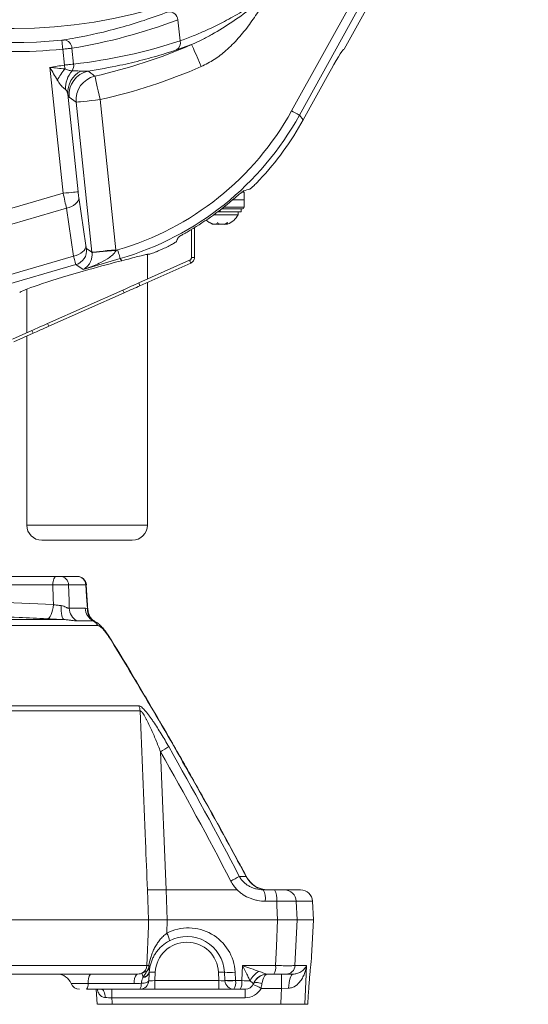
# Model space of a CAD drawing. Header units: millimetres. Extents: x 0 to 8410, y 0 to 5940.
# Tile 154 of 180: x 6939 to 7108, y 2683 to 3010. Entities that reach past the tile are written whole.
import ezdxf

# ---------------------------------------------------------------- set-up
doc = ezdxf.new("R2010")
doc.units = ezdxf.units.MM
doc.header["$LTSCALE"] = 10

msp = doc.modelspace()

# ---------------------------------------------------------------- linework, layer by layer
at = {"color": 8, "linetype": 'Continuous', "lineweight": 0}
for p, q in [((7029.45, 2979.35), (7091.8, 3092.19)), ((7094.42, 3090.74), (7032.08, 2977.91)), ((6992.48, 3002.6), (6991.74, 3009.62)), ((6954.11, 2994.55), (6953.55, 2999.82)), ((6956.62, 3000.15), (6957.17, 2994.91)), ((6996.31, 3001.39), (6991.29, 2999.58)), ((6953.69, 2952.01), (6949.3, 2993.81)), ((6959.56, 2992.53), (6961.97, 2992.57)), ((6955.25, 2984.94), (6958.66, 2952.53)), ((6958.02, 2982.25), (6955.69, 2983.93)), ((6963.25, 2932.45), (6958.02, 2982.25)), ((6965.97, 2983.08), (6971.2, 2933.28)), ((7032.08, 2977.91), (7033.3, 2976.37)), ((6893.05, 2934.34), (6953.69, 2952.01)), ((6958.89, 2950.63), (6961.25, 2934.73)), ((7013.67, 2952.38), (7012.99, 2952.38)), ((7006.94, 2947.36), (7013.67, 2947.36)), ((6954.81, 2947.08), (6895.73, 2929.87)), ((6957.16, 2931.18), (6954.81, 2947.08)), ((7005.73, 2945.87), (7005.73, 2946.42)), ((7006.73, 2947.2), (7006.73, 2946.87)), ((6906.34, 2916.37), (6957.16, 2931.18)), ((6961.47, 2933.64), (6963.25, 2932.45)), ((6971.22, 2933.04), (6971.76, 2933.2)), ((6957.91, 2928.33), (6914.32, 2915.63)), ((6960.28, 2926.73), (6957.91, 2928.33)), ((6972.6, 2930.33), (6960.28, 2926.73)), ((6973.15, 2929.64), (6972.6, 2930.33)), ((6978.76, 2922.24), (6979.17, 2921.33)), ((6973.93, 2918.99), (6973.52, 2919.91)), ((6948.54, 2908.78), (6948.94, 2907.87)), ((6943.7, 2905.54), (6943.3, 2906.45)), ((6941.63, 2841.87), (6961.63, 2841.87)), ((6961.63, 2841.87), (6981.63, 2841.87)), ((6950.26, 2822.03), (6924.18, 2822.03)), ((6961.23, 2822.03), (6955.51, 2822.03)), ((6924.59, 2816.63), (6950.45, 2815.53)), ((6955.73, 2814.28), (6961.05, 2814.28)), ((6961.75, 2814.1), (6961.92, 2813.58)), ((6929.19, 2810.53), (6953.98, 2810.53)), ((6963.65, 2810.1), (6958.25, 2810.1)), ((6965.22, 2808.53), (6689.45, 2808.53)), ((6696.55, 2781.93), (6978.76, 2781.93)), ((6979.23, 2780.22), (6696.41, 2780.22)), ((6986, 2766.7), (6987.83, 2720.87)), ((7012.1, 2725.32), (7014.36, 2725.32)), ((6982.03, 2710.87), (6981.63, 2720.87)), ((6987.83, 2720.87), (6988.23, 2710.87)), ((6987.83, 2720.87), (7011.41, 2720.87)), ((7024.53, 2717.08), (7020.72, 2717.08)), ((7030.97, 2717.08), (7031.25, 2710.87)), ((7036.41, 2717.08), (7030.97, 2717.08)), ((6988.23, 2710.87), (6988.06, 2706.44)), ((7031.25, 2710.87), (7030.58, 2695.71)), ((6697.48, 2695.71), (6981.42, 2695.71)), ((7012.93, 2690.71), (7013.19, 2695.71)), ((7013.19, 2695.71), (7024.13, 2695.71)), ((7030.58, 2695.71), (7034.4, 2695.71)), ((6984.25, 2693.53), (6984.1, 2690.71)), ((7005.37, 2690.71), (7005.22, 2693.53)), ((7010.73, 2693.53), (7010.87, 2690.85)), ((7026.09, 2688.13), (7026.09, 2692.87)), ((6977.29, 2689.75), (6961.97, 2689.75)), ((6984.1, 2690.71), (6984.1, 2687.87)), ((6984.1, 2690.71), (7005.37, 2690.71)), ((7005.37, 2690.71), (7005.37, 2687.87)), ((7010.88, 2690.71), (7012.93, 2690.71)), ((7016.84, 2689.75), (7016.83, 2689.75)), ((6969.84, 2685.03), (6969.84, 2687.87)), ((7014.06, 2685.03), (7014.06, 2687.87)), ((7026.09, 2688.13), (7019.31, 2688.13)), ((7028.47, 2688.19), (7026.09, 2688.13)), ((7014.06, 2685.03), (6969.84, 2685.03)), ((7034.82, 2682.87), (7034.88, 2684.03))]:
    msp.add_line(p, q, dxfattribs=at)
at = {"color": 7, "linetype": 'Continuous', "lineweight": 0}
for p, q in [((7096.47, 3089.61), (7046.89, 2999.87)), ((7046.67, 2999.74), (7046.89, 2999.87)), ((7041.8, 2991.76), (7033.3, 2976.37)), ((7013.67, 2952.38), (7013.73, 2949.87)), ((7013.73, 2949.87), (7010.06, 2949.87)), ((7013.73, 2949.87), (7013.67, 2947.36)), ((7003.65, 2944.87), (7011.73, 2944.87)), ((7005.01, 2945.87), (7005.73, 2945.87)), ((7012.73, 2945.87), (7005.73, 2945.87)), ((7006.73, 2946.87), (7006.24, 2946.87)), ((7006.32, 2946.87), (7006.73, 2946.87)), ((7013.17, 2946.87), (7006.73, 2946.87)), ((7011.73, 2944.87), (7011.73, 2945.87)), ((7012.73, 2946.87), (7012.73, 2945.87)), ((7007.89, 2942.12), (7007.89, 2941.79)), ((6996.23, 2939.98), (6996.23, 2930.67)), ((6997.23, 2940.59), (6997.23, 2930.67)), ((6981.63, 2923.52), (6981.63, 2931.76)), ((6995.64, 2929.76), (6978.76, 2922.24)), ((6996.05, 2928.84), (6979.17, 2921.33)), ((6996.05, 2928.84), (6995.64, 2929.76)), ((6997.23, 2930.67), (6996.23, 2930.67)), ((6962.21, 2926.69), (6959.27, 2925.85)), ((6981.63, 2841.87), (6981.63, 2922.42)), ((6941.63, 2920.21), (6941.63, 2905.71)), ((6973.52, 2919.91), (6948.54, 2908.78)), ((6973.93, 2918.99), (6948.94, 2907.87)), ((6943.3, 2906.45), (6936.92, 2903.61)), ((6943.7, 2905.54), (6937.33, 2902.7)), ((6941.63, 2904.61), (6941.63, 2841.87)), ((6961.63, 2836.87), (6946.63, 2836.87)), ((6976.63, 2836.87), (6961.63, 2836.87)), ((6920.99, 2824.87), (6951.4, 2824.87)), ((6952.72, 2824.87), (6958.36, 2824.87)), ((6961.92, 2813.58), (6961.36, 2822.07)), ((6961.92, 2813.57), (6961.36, 2822.07)), ((6983.46, 2780.64), (6983.46, 2780.64)), ((7014.36, 2725.32), (7014.55, 2725.09)), ((7020.03, 2720.87), (7023.84, 2720.87)), ((7027.06, 2720.87), (7032.41, 2720.87)), ((7036.73, 2710.87), (7036.41, 2717.08)), ((6697.78, 2710.87), (6982.03, 2710.87)), ((6988.23, 2710.87), (7024.81, 2710.87)), ((7031.25, 2710.87), (7036.73, 2710.87)), ((7036.1, 2698.71), (7036.73, 2710.87)), ((7036.08, 2698.54), (7036.08, 2698.55)), ((6978.09, 2692.87), (6698.51, 2692.87)), ((7007.36, 2690.85), (7007.22, 2693.53)), ((7023.61, 2692.87), (7021.45, 2692.87)), ((7029.95, 2692.87), (7027.64, 2692.87)), ((6979.11, 2687.87), (6961.49, 2687.87)), ((6964.64, 2687.92), (6964.95, 2682.86)), ((6984.1, 2687.87), (6979.11, 2687.87)), ((7005.37, 2687.87), (6984.1, 2687.87)), ((7010.36, 2687.87), (7005.37, 2687.87)), ((7012.41, 2687.87), (7010.36, 2687.87)), ((7014.06, 2687.87), (7012.41, 2687.87)), ((6969.97, 2682.87), (7025.85, 2682.87)), ((7034.82, 2682.87), (7033.79, 2682.87)), ((7034.88, 2684.03), (7034.88, 2684.02))]:
    msp.add_line(p, q, dxfattribs=at)
at = {"color": 8, "linetype": 'Continuous', "lineweight": 0, "flags": 128}
for points in [[(6953.55, 2999.82), (6953.5, 3000.38), (6953.45, 3000.92), (6953.4, 3001.43), (6953.36, 3001.87), (6953.32, 3002.24), (6953.3, 3002.53), (6953.28, 3002.72), (6953.27, 3002.8)], [(6999.51, 2994.06), (6998.9, 2995.45), (6998.32, 2996.78), (6997.78, 2998.02), (6997.3, 2999.11), (6996.91, 3000.02), (6996.6, 3000.72), (6996.4, 3001.18), (6996.31, 3001.39)], [(6954.32, 2993.28), (6954.3, 2993.43), (6954.27, 2993.59), (6954.24, 2993.74), (6954.22, 2993.9), (6954.19, 2994.06), (6954.16, 2994.23), (6954.13, 2994.39), (6954.11, 2994.55)], [(6965.97, 2983.08), (6965.63, 2984.55), (6965.31, 2985.97), (6965.02, 2987.29), (6964.76, 2988.45), (6964.54, 2989.43), (6964.37, 2990.17), (6964.26, 2990.66), (6964.21, 2990.88)], [(6965.97, 2983.08), (6964.46, 2982.92), (6963.02, 2982.77), (6961.68, 2982.63), (6960.49, 2982.51), (6959.5, 2982.4), (6958.74, 2982.32), (6958.24, 2982.27), (6958.02, 2982.25)], [(7029.45, 2979.35), (7029.95, 2979.08), (7030.43, 2978.82), (7030.87, 2978.57), (7031.26, 2978.36), (7031.59, 2978.17), (7031.84, 2978.04), (7032, 2977.95), (7032.08, 2977.91)], [(6958.66, 2952.53), (6958.52, 2952.52), (6958.21, 2952.48), (6957.73, 2952.43), (6957.11, 2952.37), (6956.37, 2952.29), (6955.53, 2952.2), (6954.63, 2952.11), (6953.69, 2952.01)], [(6958.89, 2950.63), (6958.84, 2950.07), (6958.63, 2949.51), (6958.27, 2948.96), (6957.78, 2948.46), (6957.17, 2948), (6956.45, 2947.61), (6955.66, 2947.3), (6954.81, 2947.08)], [(6961.25, 2934.73), (6961.19, 2934.16), (6960.98, 2933.6), (6960.62, 2933.06), (6960.13, 2932.55), (6959.52, 2932.1), (6958.8, 2931.71), (6958.01, 2931.4), (6957.16, 2931.18)], [(6971.2, 2933.28), (6969.7, 2933.12), (6968.25, 2932.97), (6966.91, 2932.83), (6965.72, 2932.71), (6964.73, 2932.6), (6963.97, 2932.52), (6963.48, 2932.47), (6963.25, 2932.45)], [(6971.22, 2933.04), (6969.72, 2932.91), (6968.27, 2932.79), (6966.93, 2932.67), (6965.74, 2932.57), (6964.75, 2932.48), (6963.99, 2932.42), (6963.49, 2932.37), (6963.26, 2932.36)], [(6971.76, 2933.2), (6971.92, 2932.66), (6972.07, 2932.13), (6972.22, 2931.65), (6972.34, 2931.22), (6972.45, 2930.86), (6972.53, 2930.59), (6972.58, 2930.41), (6972.6, 2930.33)], [(6951.4, 2824.87), (6951.19, 2824.82), (6950.98, 2824.66), (6950.79, 2824.4), (6950.61, 2824.05), (6950.47, 2823.62), (6950.36, 2823.13), (6950.29, 2822.59), (6950.26, 2822.03)], [(6950.45, 2815.53), (6950.39, 2817.51), (6950.26, 2822.03)], [(6955.51, 2822.03), (6955.65, 2816.89), (6955.73, 2814.28)], [(6961.75, 2814.1), (6961.48, 2818.2), (6961.23, 2822.03)], [(6948.32, 2810.8), (6948.68, 2810.89), (6949.05, 2811.15), (6949.39, 2811.59), (6949.7, 2812.17), (6949.97, 2812.88), (6950.19, 2813.7), (6950.35, 2814.59), (6950.45, 2815.53)], [(6953.98, 2810.53), (6953.76, 2810.64), (6953.56, 2810.92), (6953.38, 2811.35), (6953.23, 2811.92), (6953.11, 2812.61), (6953.02, 2813.39), (6952.98, 2814.25), (6952.98, 2815.16)], [(6969.75, 2803.64), (6969.75, 2803.63), (6969.68, 2803.55)], [(6983.46, 2780.64), (6983.46, 2780.63), (6983.41, 2780.54)], [(7024.81, 2710.87), (7024.59, 2715.68), (7024.53, 2717.08)], [(6981.42, 2695.71), (6981.95, 2708.84), (6982.03, 2710.87)], [(7024.13, 2695.71), (7024.42, 2702.06), (7024.81, 2710.87)], [(7034.4, 2695.71), (7034.26, 2692.87), (7033.79, 2682.87)], [(7028.47, 2688.19), (7028.51, 2689.12), (7028.61, 2690), (7028.75, 2690.81), (7028.93, 2691.52), (7029.15, 2692.09), (7029.4, 2692.52), (7029.67, 2692.78), (7029.95, 2692.87)], [(6979.6, 2689.85), (6980.1, 2689.87), (6980.57, 2689.92), (6981, 2690), (6981.38, 2690.11), (6981.68, 2690.23), (6981.91, 2690.38), (6982.05, 2690.54), (6982.1, 2690.71)], [(7019.62, 2689.75), (7019.12, 2689.9), (7018.64, 2690.02), (7018.18, 2690.09), (7017.78, 2690.11), (7017.43, 2690.09), (7017.15, 2690.02), (7016.95, 2689.9), (7016.84, 2689.75)], [(6967.63, 2685.09), (6967.59, 2685.64), (6967.51, 2686.17), (6967.38, 2686.65), (6967.22, 2687.07), (6967.02, 2687.41), (6966.8, 2687.66), (6966.56, 2687.82), (6966.32, 2687.87)], [(7025.85, 2682.87), (7025.99, 2685.95), (7026.09, 2688.13)], [(6969.84, 2685.03), (6969.93, 2683.48), (6969.97, 2682.87)]]:
    msp.add_lwpolyline(points, dxfattribs=at)
at = {"color": 7, "linetype": 'Continuous', "lineweight": 0, "flags": 128}
for points in [[(6973.52, 2919.91), (6974.22, 2920.22), (6974.91, 2920.53), (6975.6, 2920.83), (6976.27, 2921.13), (6976.92, 2921.42), (6977.56, 2921.71), (6978.17, 2921.98), (6978.76, 2922.24)], [(6979.17, 2921.33), (6978.58, 2921.07), (6977.97, 2920.79), (6977.33, 2920.51), (6976.67, 2920.22), (6976, 2919.92), (6975.32, 2919.61), (6974.62, 2919.3), (6973.93, 2918.99)], [(6943.3, 2906.45), (6943.88, 2906.71), (6944.5, 2906.99), (6945.13, 2907.27), (6945.79, 2907.56), (6946.46, 2907.86), (6947.15, 2908.17), (6947.84, 2908.47), (6948.54, 2908.78)], [(6948.94, 2907.87), (6948.25, 2907.56), (6947.55, 2907.25), (6946.87, 2906.95), (6946.2, 2906.65), (6945.54, 2906.36), (6944.9, 2906.07), (6944.29, 2905.8), (6943.7, 2905.54)], [(7034.82, 2682.87), (7034.84, 2683.17), (7034.88, 2684.02)]]:
    msp.add_lwpolyline(points, dxfattribs=at)
at = {"color": 8, "linetype": 'Continuous', "lineweight": 0}
for centre, radius, start, end in [((6936.73, 3177.87), 171.22, 254.3673, 37.599), ((6988.81, 3009.3), 2.95, 6.1825, 95.1717), ((6936.73, 3177.87), 178.85, 252.7521, 275.3962), ((6936.73, 3177.87), 175.85, 253.3985, 275.3962), ((6953.79, 3000.07), 2.83, 1.6888, 85.2169), ((6925.21, 3164.26), 177.72, 282.6768, 293.5824), ((6989.93, 3001.86), 2.65, 300.8809, 16.2939), ((6925.21, 3164.26), 172.15, 278.0431, 279.6626), ((6973.44, 2977.27), 24.94, 140.0474, 150.4726), ((6953.75, 2994.48), 3.45, 327.3916, 7.1507), ((6925.21, 3164.26), 185.71, 282.6768, 293.5824), ((6963.55, 2986.7), 9.09, 139.3273, 181.6387), ((6963.06, 2985.53), 7.83, 116.5137, 184.3274), ((6963.67, 2984.74), 8.01, 102.244, 185.8391), ((6965.99, 2983.06), 8.01, 102.8356, 185.841), ((6956.49, 2933.13), 5.01, 286.3904, 5.8527), ((6952.62, 2821.98), 2.89, 0.8828, 88.0176), ((6958.3, 2821.94), 2.93, 1.7269, 88.8415), ((6960.76, 2814.46), 5.03, 182.0051, 240.1553), ((6966.06, 2814.49), 5.02, 182.3606, 241.18), ((6966.45, 2814.07), 4.7, 179.6085, 241.4288), ((6961.79, 2806.66), 3.9, 28.6288, 61.6098), ((6975.08, 2780.02), 4.15, 2.7996, 27.5392), ((6970.58, 2794.57), 31.85, 298.9525, 304.6876), ((6992.83, 2756.42), 36.59, 296.7666, 301.7818), ((7021.43, 2728.71), 7.84, 205.6131, 269.7581), ((6984.73, 2786.32), 65.52, 267.2871, 272.7129), ((7014.83, 2717.96), 5.95, 351.4863, 29.2524), ((7018.64, 2717.96), 5.95, 351.485, 29.2537), ((7027.02, 2716.92), 3.96, 2.3942, 89.462), ((6995.25, 2692.71), 15.5, 3, 117.6735), ((6983.82, 2703.56), 5.13, 4.2811, 34.2229), ((6994.73, 2692.98), 10.5, 3, 177), ((6978.42, 2695.83), 3.01, 297.361, 357.758), ((7019.72, 2695.05), 4.46, 330.7447, 8.516), ((7027.62, 2695.84), 2.97, 270.5314, 357.5989), ((6966.4, 2690.27), 4.47, 144.3768, 186.7365), ((6981.72, 2690.27), 4.47, 144.3768, 186.7365), ((6988.16, 2695.35), 8.64, 194.6448, 203.4209), ((6980.06, 2694), 2.24, 272.5547, 347.6498), ((6980.08, 2694.14), 2.23, 274.0213, 348.0587), ((6978.86, 2695.83), 3.26, 322.8278, 357.5891), ((6980.31, 2695.76), 2.21, 301.1848, 347.8176), ((6981.95, 2695.19), 0.535, 10.7795, 71.6095), ((6983.25, 2683.95), 9.62, 84.0434, 95.9566), ((7006.22, 2683.95), 9.62, 84.0433, 95.9567), ((7008.98, 2708.4), 14.98, 263.2586, 276.7414), ((7022.46, 2687.17), 7.64, 119.813, 152.714), ((6976.75, 2689.5), 2.87, 325.2551, 6.9613), ((7009.12, 2705.72), 14.98, 263.2586, 276.7414), ((7009.12, 2705.6), 14.98, 263.263, 276.7384), ((7010.36, 2690.87), 3, 183.0007, 270), ((7006.46, 2690.05), 4.46, 330.7463, 8.5145), ((7008.51, 2690.05), 4.46, 330.7456, 8.514), ((7011.01, 2674.55), 15.92, 58.5659, 69.1139), ((7021.46, 2687.88), 4.99, 114.7173, 158.0453), ((7014.06, 2691.03), 6, 270, 331.1476)]:
    msp.add_arc(centre, radius, start, end, dxfattribs=at)
at = {"color": 7, "linetype": 'Continuous', "lineweight": 0}
for centre, radius, start, end in [((7013.17, 2952.37), 0.5, 1.5, 53.9948), ((7013.17, 2947.37), 0.5, 270, 358.5), ((7005.61, 2948.27), 7, 292.1068, 330.9503), ((7005.85, 2948.27), 7, 227.5736, 247.9682), ((6946.63, 2841.87), 5, 180, 270), ((6976.63, 2841.87), 5, 270, 0), ((6958.4, 2821.87), 3, 3.7805, 90.0002), ((7021.6, 2728.87), 8, 208.0261, 269.9989), ((7021.6, 2728.87), 8, 208.0789, 269.992), ((7032.41, 2716.87), 4, 3, 90), ((6994.73, 2692.87), 12.5, 3, 117.6735), ((6951.73, 2687.87), 5, 22.0061, 89.9994), ((7021.47, 2687.87), 5, 90, 157.9757), ((7021.45, 2687.89), 4.98, 90.0021, 114.7082), ((6959.14, 2690.87), 3, 202.203, 270.0001), ((6959.31, 2689.43), 2.68, 324.375, 6.7382), ((6979.11, 2690.87), 3, 270, 357), ((7014.06, 2690.87), 3, 270, 337.9757)]:
    msp.add_arc(centre, radius, start, end, dxfattribs=at)
at = {"color": 8, "linetype": 'Continuous', "lineweight": 0}
for centre, major_axis, ratio, start_param, end_param in [((6927.7, 3176.92), (178.5, 18.76), 0.997983, 4.7697, 4.972729), ((6938.38, 3165.65), (171.18, 17.99), 0.997983, 4.717279, 4.927626), ((6944.49, 3026.43), (-60.69, 75.87), 0.998397, 2.750904, 3.532281), ((6944.49, 3026.43), (-62.56, 78.2), 0.998493, 2.750904, 3.532281), ((6953.84, 2952.05), (-1.72, 7.83), 0.01988, 1.572144, 2.25457), ((6958.81, 2952.58), (-0.32, 3.03), 0.051568, 1.58014, 2.262567), ((6961.16, 2936.67), (-0.32, 3.03), 0.051568, 2.262567, 3.098577), ((6956.2, 2936.15), (-1.72, 7.83), 0.01988, 2.25457, 3.09058), ((6958.25, 2931.95), (4.19, -2.81), 0.990321, 0.676478, 0.694868), ((6958.25, 2931.95), (-10.82, 7.26), 0.997676, 3.818071, 3.83646), ((7021.47, 2687.87), (0, 5), 0.4, 0, 1.1864), ((6984.12, 2690.87), (2.01, 0.16), 0.077066, 3.131435, 4.699492), ((7005.35, 2690.87), (2.01, -0.16), 0.077066, 4.725286, 6.293071), ((7009.88, 2604.52), (-26.17, 505.8), 0.003891, 4.883433, 4.883705), ((7010.4, 2604.36), (-25.65, 505.67), 0.00973, 4.883499, 4.883771), ((7012.05, 2690.87), (5, -0.16), 0.026312, 4.888669, 5.523984)]:
    msp.add_ellipse(centre, major_axis=major_axis, ratio=ratio, start_param=start_param, end_param=end_param, dxfattribs=at)
at = {"color": 7, "linetype": 'Continuous', "lineweight": 0}
for centre, major_axis, ratio, start_param, end_param in [((7042.28, 2991.76), (4.43, 8), 0.045842, 0.077754, 1.59619), ((6945.71, 3024.9), (-62.57, 78.21), 0.998397, 3.285008, 3.532281), ((6977.63, 2985), (109.31, 20.64), 0.356934, 4.978514, 4.999355), ((6944.86, 3025.96), (-62.57, 78.21), 0.998397, 2.988814, 3.173562), ((6968.56, 2996.34), (29.9, 117.75), 0.336943, 4.261846, 4.274753), ((6945.71, 3024.9), (-62.57, 78.21), 0.998397, 2.871666, 2.883248), ((6962.28, 2925.57), (20.07, 5.75), 0.052459, 0.983283, 1.559401), ((6959.2, 2924.69), (19.93, 5.71), 0.05283, 1.552026, 3.090022)]:
    msp.add_ellipse(centre, major_axis=major_axis, ratio=ratio, start_param=start_param, end_param=end_param, dxfattribs=at)
at = {"color": 8, "linetype": 'Continuous', "lineweight": 0}
for points, knots in [([(6992.48, 3002.6), (6993.88, 3003.11), (6996.74, 3004.15), (7001.78, 3006.34), (7007.2, 3009.01), (7012.45, 3011.93), (7017.39, 3014.97), (7020.37, 3017.02), (7021.87, 3018.06)], [0, 0, 0, 0, 0.174715, 0.354758, 0.530322, 0.710646, 0.854301, 1, 1, 1, 1]), ([(6996.31, 3001.39), (6997.44, 3001.88), (6999.69, 3002.86), (7004.23, 3005.34), (7010, 3008.93), (7015.98, 3013.28), (7019.85, 3016.37), (7021.49, 3017.74), (7021.81, 3018.01), (7021.86, 3018.05), (7021.87, 3018.06)], [0, 0, 0, 0, 0.128624, 0.257283, 0.527055, 0.796853, 0.960487, 0.993872, 0.998562, 1, 1, 1, 1]), ([(7021.87, 3018.06), (7021.87, 3018.04), (7020.85, 3016.28), (7018.81, 3012.86), (7015.5, 3007.96), (7011.87, 3003.4), (7007.97, 2999.5), (7003.88, 2996.27), (7000.96, 2994.8), (6999.51, 2994.06)], [0, 0, 0, 0, 0.001253, 0.183573, 0.358191, 0.53296, 0.707016, 0.853639, 1, 1, 1, 1]), ([(6954.02, 3002.89), (6955.27, 3003.1), (6961.49, 3004.17), (6970.37, 3006.25), (6980.61, 3009.32), (6985.9, 3011.26), (6988.55, 3012.23)], [0, 0, 0, 0, 0.106463, 0.532464, 0.766121, 1, 1, 1, 1]), ([(6953.27, 3002.8), (6953.34, 3002.81), (6953.52, 3002.82), (6953.79, 3002.86), (6953.95, 3002.88), (6954.02, 3002.89)], [0, 0, 0, 0, 0.2341641, 0.6161311, 1, 1, 1, 1]), ([(6956.62, 3000.15), (6956.3, 3000.11), (6955.67, 3000.04), (6954.54, 2999.92), (6953.83, 2999.85), (6953.55, 2999.82)], [0, 0, 0, 0, 0.382414, 0.764972, 1, 1, 1, 1]), ([(6991.29, 2999.58), (6990.06, 2999.18), (6986.34, 2997.97), (6980.09, 2996.22), (6971.57, 2994.18), (6965.5, 2993.16), (6961.97, 2992.57)], [0, 0, 0, 0, 0.128521, 0.385584, 0.642862, 1, 1, 1, 1]), ([(6949.3, 2993.81), (6949.31, 2993.8), (6950.98, 2993.61), (6952.66, 2993.45), (6954.32, 2993.28)], [0, 0, 0, 0, 0.004615, 1, 1, 1, 1]), ([(6951.74, 2989.56), (6951.34, 2990.25), (6950.52, 2991.65), (6949.71, 2993.08), (6949.3, 2993.8), (6949.3, 2993.81)], [0, 0, 0, 0, 0.4957816, 0.9956375, 1, 1, 1, 1]), ([(6954.11, 2994.55), (6954.38, 2994.59), (6955.1, 2994.67), (6956.22, 2994.8), (6956.85, 2994.87), (6957.17, 2994.91)], [0, 0, 0, 0, 0.236577, 0.618141, 1, 1, 1, 1]), ([(6954.32, 2993.28), (6954.61, 2993.16), (6955.29, 2992.86), (6956.11, 2992.7), (6956.51, 2992.64), (6956.65, 2992.62)], [0, 0, 0, 0, 0.324628, 0.763561, 1, 1, 1, 1]), ([(6956.65, 2992.62), (6956.96, 2992.63), (6958.01, 2992.65), (6958.92, 2992.58), (6959.56, 2992.53)], [0, 0, 0, 0, 0.285693, 1, 1, 1, 1]), ([(6961.97, 2992.57), (6962.26, 2992.35), (6963.01, 2991.78), (6963.76, 2991.22), (6964.21, 2990.88)], [0, 0, 0, 0, 0.391097, 1, 1, 1, 1]), ([(6954.46, 2986.44), (6954.31, 2986.56), (6953.82, 2986.93), (6952.78, 2987.96), (6952.09, 2989.03), (6951.74, 2989.56)], [0, 0, 0, 0, 0.182307, 0.594466, 1, 1, 1, 1]), ([(6955.25, 2984.94), (6955.14, 2985.38), (6954.99, 2985.97), (6954.57, 2986.35), (6954.46, 2986.44)], [0, 0, 0, 0, 0.749811, 1, 1, 1, 1]), ([(6955.69, 2983.93), (6955.63, 2984), (6955.5, 2984.14), (6955.33, 2984.67), (6955.25, 2984.94)], [0, 0, 0, 0, 0.4965117, 1, 1, 1, 1]), ([(6971.22, 2933.04), (6971.12, 2932.83), (6970.91, 2932.41), (6970.19, 2931.6), (6968.67, 2930.38), (6965.74, 2928.74), (6962.76, 2927.53), (6960.75, 2926.88), (6960.28, 2926.74), (6960.28, 2926.73)], [0, 0, 0, 0, 0.054934, 0.105794, 0.246421, 0.503781, 0.884894, 0.998232, 1, 1, 1, 1]), ([(6960.28, 2926.73), (6960.28, 2926.74), (6960.44, 2926.81), (6961.13, 2927.17), (6962.08, 2928.02), (6962.89, 2929.46), (6963.22, 2930.73), (6963.3, 2931.65), (6963.28, 2932.13), (6963.26, 2932.36)], [0, 0, 0, 0, 0.001676, 0.114519, 0.492774, 0.747014, 0.886659, 0.94629, 1, 1, 1, 1]), ([(6955.51, 2822.03), (6955.41, 2822.04), (6955.29, 2822.05), (6955, 2822.06), (6954.83, 2822.07), (6954.46, 2822.08), (6954.26, 2822.09), (6953.83, 2822.09), (6953.59, 2822.09), (6953.11, 2822.09), (6952.86, 2822.09), (6952.34, 2822.09), (6952.07, 2822.08), (6951.55, 2822.07), (6951.28, 2822.06), (6950.76, 2822.05), (6950.5, 2822.04), (6950.26, 2822.03)], [0, 0, 0, 0, 0.125, 0.125, 0.25, 0.25, 0.375, 0.375, 0.5, 0.5, 0.625, 0.625, 0.75, 0.75, 0.875, 0.875, 1, 1, 1, 1]), ([(6961.37, 2822.07), (6961.37, 2822.06), (6961.43, 2822.06), (6961.32, 2822.04), (6961.23, 2822.03)], [0, 0, 0, 0, 0.170719, 1, 1, 1, 1]), ([(6950.45, 2815.53), (6950.65, 2815.49), (6950.85, 2815.46), (6951.27, 2815.39), (6951.48, 2815.35), (6951.91, 2815.29), (6952.12, 2815.26), (6952.55, 2815.2), (6952.77, 2815.18), (6952.98, 2815.16)], [0, 0, 0, 0, 0.25, 0.25, 0.5, 0.5, 0.75, 0.75, 1, 1, 1, 1]), ([(6952.98, 2815.16), (6953.3, 2815.12), (6953.59, 2815.04), (6954.14, 2814.85), (6954.39, 2814.73), (6954.74, 2814.57), (6954.86, 2814.52), (6955.07, 2814.43), (6955.17, 2814.39), (6955.36, 2814.32), (6955.44, 2814.3), (6955.6, 2814.28), (6955.67, 2814.27), (6955.73, 2814.28)], [0, 0, 0, 0, 0.25, 0.25, 0.5, 0.5, 0.625, 0.625, 0.75, 0.75, 0.875, 0.875, 1, 1, 1, 1]), ([(6948.32, 2810.8), (6945.24, 2810.96), (6937.93, 2811.34), (6930.61, 2811.56), (6926.37, 2811.68)], [0, 0, 0, 0, 0.420334, 1, 1, 1, 1]), ([(6958.25, 2810.1), (6958.02, 2810.1), (6957.76, 2810.11), (6957.18, 2810.17), (6956.86, 2810.21), (6956.16, 2810.31), (6955.78, 2810.37), (6954.94, 2810.47), (6954.49, 2810.51), (6953.98, 2810.53)], [0, 0, 0, 0, 0.25, 0.25, 0.5, 0.5, 0.75, 0.75, 1, 1, 1, 1]), ([(6969.68, 2803.55), (6969.28, 2804.2), (6968.87, 2804.83), (6968.25, 2805.7), (6968.04, 2805.99), (6967.62, 2806.52), (6967.42, 2806.77), (6967.02, 2807.24), (6966.82, 2807.45), (6966.43, 2807.83), (6966.25, 2807.99), (6966, 2808.19), (6965.91, 2808.25), (6965.75, 2808.35), (6965.67, 2808.39), (6965.46, 2808.5), (6965.33, 2808.53), (6965.22, 2808.53)], [0, 0, 0, 0, 0.25, 0.25, 0.375, 0.375, 0.5, 0.5, 0.625, 0.625, 0.75, 0.75, 0.8125, 0.8125, 0.875, 0.875, 1, 1, 1, 1]), ([(6978.76, 2781.93), (6978.89, 2781.93), (6979.04, 2781.89), (6979.37, 2781.72), (6979.55, 2781.59), (6979.94, 2781.27), (6980.14, 2781.08), (6980.56, 2780.65), (6980.78, 2780.42), (6981.43, 2779.66), (6981.87, 2779.1), (6982.53, 2778.2), (6982.75, 2777.89), (6983.2, 2777.27), (6983.41, 2776.95), (6984.07, 2775.99), (6984.5, 2775.33), (6985.36, 2773.99), (6985.79, 2773.3), (6987.06, 2771.22), (6987.89, 2769.81), (6988.7, 2768.38)], [0, 0, 0, 0, 0.0625, 0.0625, 0.125, 0.125, 0.1875, 0.1875, 0.25, 0.25, 0.375, 0.375, 0.4375, 0.4375, 0.5, 0.5, 0.625, 0.625, 0.75, 0.75, 1, 1, 1, 1]), ([(6981.63, 2720.87), (6981.42, 2726.19), (6981.2, 2731.52), (6980.99, 2736.84), (6980.4, 2751.3), (6979.82, 2765.76), (6979.23, 2780.22)], [0, 0, 0, 0, 0.016, 0.016, 0.016, 0.05945583, 0.05945583, 0.05945583, 0.05945583]), ([(6986, 2766.7), (6985.49, 2768), (6984.97, 2769.3), (6983.9, 2771.87), (6983.35, 2773.14), (6982.5, 2775), (6982.22, 2775.62), (6981.77, 2776.52), (6981.62, 2776.82), (6981.32, 2777.4), (6981.17, 2777.69), (6980.86, 2778.25), (6980.71, 2778.51), (6980.39, 2779.03), (6980.23, 2779.27), (6980, 2779.59), (6979.92, 2779.69), (6979.77, 2779.87), (6979.69, 2779.95), (6979.55, 2780.08), (6979.48, 2780.14), (6979.35, 2780.2), (6979.28, 2780.22), (6979.23, 2780.22)], [0, 0, 0, 0, 0.25, 0.25, 0.5, 0.5, 0.625, 0.625, 0.6875, 0.6875, 0.75, 0.75, 0.8125, 0.8125, 0.875, 0.875, 0.90625, 0.90625, 0.9375, 0.9375, 0.96875, 0.96875, 1, 1, 1, 1]), ([(7014.36, 2725.32), (7009.4, 2734.59), (7004.34, 2743.82), (6994.01, 2762.24), (6988.76, 2771.41), (6983.41, 2780.54)], [0, 0, 0, 0, 0.5, 0.5, 1, 1, 1, 1]), ([(7012.1, 2725.32), (7012.29, 2724.96), (7012.52, 2724.61), (7013.01, 2723.96), (7013.28, 2723.66), (7013.86, 2723.11), (7014.18, 2722.85), (7014.83, 2722.38), (7015.16, 2722.17), (7015.86, 2721.8), (7016.22, 2721.64), (7016.96, 2721.36), (7017.34, 2721.24), (7018.48, 2720.96), (7019.25, 2720.87), (7020.03, 2720.87)], [0, 0, 0, 0, 0.125, 0.125, 0.25, 0.25, 0.375, 0.375, 0.5, 0.5, 0.625, 0.625, 0.75, 0.75, 1, 1, 1, 1]), ([(7011.41, 2720.87), (7010.99, 2721.29), (7010.61, 2721.74), (7009.9, 2722.71), (7009.58, 2723.22), (7009.3, 2723.76)], [0, 0, 0, 0, 0.5, 0.5, 1, 1, 1, 1]), ([(7020.72, 2717.08), (7019.86, 2717.08), (7019.01, 2717.16), (7017.75, 2717.4), (7017.34, 2717.5), (7016.51, 2717.74), (7016.1, 2717.88), (7014.9, 2718.37), (7014.14, 2718.76), (7013.06, 2719.47), (7012.72, 2719.72), (7012.04, 2720.27), (7011.72, 2720.56), (7011.41, 2720.87)], [0, 0, 0, 0, 0.25, 0.25, 0.375, 0.375, 0.5, 0.5, 0.75, 0.75, 0.875, 0.875, 1, 1, 1, 1]), ([(7030.97, 2717.08), (7030.85, 2717.09), (7030.5, 2717.11), (7029.25, 2717.13), (7027.14, 2717.12), (7025.4, 2717.09), (7024.53, 2717.08)], [0, 0, 0, 0, 0.154973, 0.43653, 0.718303, 1, 1, 1, 1]), ([(6982.11, 2695.7), (6982.28, 2696.77), (6982.52, 2697.79), (6983, 2699.27), (6983.18, 2699.76), (6983.58, 2700.71), (6983.8, 2701.18), (6984.28, 2702.1), (6984.54, 2702.54), (6985.1, 2703.41), (6985.41, 2703.83), (6986.08, 2704.65), (6986.44, 2705.04), (6987.21, 2705.77), (6987.61, 2706.12), (6988.06, 2706.44)], [0, 0, 0, 0, 0.25, 0.25, 0.375, 0.375, 0.5, 0.5, 0.625, 0.625, 0.75, 0.75, 0.875, 0.875, 1, 1, 1, 1]), ([(7015.68, 2690.67), (7015.49, 2691.06), (7015.3, 2691.47), (7014.9, 2692.29), (7014.69, 2692.71), (7014.07, 2693.98), (7013.64, 2694.84), (7013.19, 2695.71)], [0, 0, 0, 0, 0.25, 0.25, 0.5, 0.5, 1, 1, 1, 1]), ([(7018.67, 2693.79), (7017.8, 2694.09), (7016.89, 2694.4), (7015.06, 2695.05), (7014.13, 2695.38), (7013.19, 2695.71)], [0, 0, 0, 0, 0.5, 0.5, 1, 1, 1, 1]), ([(7024.13, 2695.71), (7025, 2695.7), (7026.74, 2695.68), (7028.85, 2695.68), (7030.11, 2695.69), (7030.46, 2695.71), (7030.58, 2695.71)], [0, 0, 0, 0, 0.28142, 0.562904, 0.844175, 1, 1, 1, 1]), ([(7034.4, 2695.71), (7034.39, 2695.71), (7034.28, 2694.82), (7033.92, 2693.4), (7033.08, 2691.56), (7032.02, 2690), (7030.85, 2688.95), (7029.55, 2688.33), (7028.92, 2688.25), (7028.47, 2688.19)], [0, 0, 0, 0, 0.0015473, 0.2784084, 0.4436232, 0.608571, 0.8342093, 0.8822918, 1, 1, 1, 1]), ([(7029.95, 2692.87), (7030.38, 2692.91), (7031.44, 2693.02), (7032.75, 2693.7), (7033.82, 2694.62), (7034.26, 2695.37), (7034.39, 2695.71), (7034.4, 2695.71)], [0, 0, 0, 0, 0.1555507, 0.3829142, 0.7177872, 0.9981454, 1, 1, 1, 1]), ([(6978.09, 2692.87), (6978.37, 2692.87), (6978.64, 2692.89), (6979.22, 2692.98), (6979.51, 2693.05), (6979.8, 2693.16)], [0, 0, 0, 0, 0.5, 0.5, 1, 1, 1, 1]), ([(6979.8, 2693.16), (6980.1, 2693.27), (6980.39, 2693.39), (6980.94, 2693.64), (6981.2, 2693.76), (6981.46, 2693.87)], [0, 0, 0, 0, 0.5, 0.5, 1, 1, 1, 1]), ([(6980.23, 2691.91), (6980.31, 2692.08), (6980.41, 2692.24), (6980.61, 2692.57), (6980.73, 2692.73), (6980.96, 2693.05), (6981.07, 2693.22), (6981.28, 2693.54), (6981.37, 2693.71), (6981.46, 2693.87)], [0, 0, 0, 0, 0.25, 0.25, 0.5, 0.5, 0.75, 0.75, 1, 1, 1, 1]), ([(7018.67, 2693.79), (7018.96, 2693.69), (7019.24, 2693.59), (7019.77, 2693.39), (7020.03, 2693.29), (7020.52, 2693.11), (7020.74, 2693.03), (7021.14, 2692.91), (7021.32, 2692.87), (7021.45, 2692.87)], [0, 0, 0, 0, 0.25, 0.25, 0.5, 0.5, 0.75, 0.75, 1, 1, 1, 1]), ([(6979.6, 2689.85), (6979.67, 2690.21), (6979.75, 2690.54), (6979.93, 2691.18), (6980.04, 2691.48), (6980.16, 2691.77)], [0, 0, 0, 0, 0.5, 0.5, 1, 1, 1, 1]), ([(7016.83, 2689.75), (7016.81, 2689.75), (7016.74, 2689.78), (7016.44, 2690.05), (7015.93, 2690.46), (7015.68, 2690.67)], [0, 0, 0, 0, 0.1759627, 0.5980023, 1, 1, 1, 1]), ([(6967.63, 2685.09), (6967.55, 2685.1), (6967.15, 2685.12), (6966.74, 2685.29), (6966.06, 2685.73), (6965.38, 2686.5), (6965.08, 2687.4), (6964.93, 2687.87)], [0, 0, 0, 0, 0.05342, 0.267603, 0.303457, 0.638994, 1, 1, 1, 1]), ([(6969.84, 2685.03), (6969.45, 2685.04), (6969.08, 2685.05), (6968.34, 2685.08), (6967.98, 2685.08), (6967.63, 2685.09)], [0, 0, 0, 0, 0.5, 0.5, 1, 1, 1, 1])]:
    msp.add_open_spline(points, degree=3, knots=knots, dxfattribs=at)
at = {"color": 7, "linetype": 'Continuous', "lineweight": 0}
for points, knots in [([(7015.64, 2953.42), (7015.7, 2953.46), (7015.81, 2953.52), (7016.3, 2953.94), (7017.09, 2954.67), (7018, 2955.58), (7018.6, 2956.21), (7018.8, 2956.42)], [0, 0, 0, 0, 0.152217, 0.303332, 0.53687, 0.84886, 1, 1, 1, 1]), ([(7009.9, 2949.79), (7010.48, 2950.29), (7011.43, 2951.1), (7012.52, 2952.04), (7013.13, 2952.54), (7013.41, 2952.75), (7013.47, 2952.78), (7013.49, 2952.78)], [0, 0, 0, 0, 0.387636, 0.6262158, 0.8033247, 0.9375529, 1, 1, 1, 1]), ([(7002.36, 2942.28), (7002.59, 2942.13), (7003, 2941.87), (7003.4, 2941.71), (7003.58, 2941.69), (7003.56, 2941.76), (7003.56, 2941.79)], [0, 0, 0, 0, 0.356946, 0.618451, 0.880585, 1, 1, 1, 1]), ([(7004.84, 2942.28), (7004.81, 2942.13), (7004.75, 2941.87), (7004.37, 2941.7), (7003.88, 2941.7), (7003.28, 2941.84), (7002.76, 2942.06), (7002.45, 2942.22), (7002.36, 2942.28)], [0, 0, 0, 0, 0.235569, 0.408151, 0.581146, 0.745076, 0.917187, 1, 1, 1, 1]), ([(7004.48, 2941.79), (7004.57, 2941.77), (7004.9, 2941.69), (7005.35, 2941.69), (7005.64, 2941.77), (7005.73, 2941.79)], [0, 0, 0, 0, 0.217123, 0.743992, 1, 1, 1, 1]), ([(7008.21, 2942.28), (7007.95, 2942.13), (7007.49, 2941.87), (7006.7, 2941.7), (7006.02, 2941.7), (7005.43, 2941.84), (7005.05, 2942.06), (7004.89, 2942.22), (7004.84, 2942.28)], [0, 0, 0, 0, 0.235554, 0.408137, 0.581135, 0.745064, 0.917176, 1, 1, 1, 1]), ([(7006.99, 2941.79), (7007.03, 2941.77), (7007.18, 2941.69), (7007.53, 2941.69), (7007.86, 2941.78), (7007.98, 2941.81)], [0, 0, 0, 0, 0.205198, 0.703034, 1, 1, 1, 1]), ([(7007.91, 2941.79), (7007.91, 2941.81), (7007.9, 2941.87), (7008.03, 2942.06), (7008.17, 2942.22), (7008.21, 2942.28)], [0, 0, 0, 0, 0.2503227, 0.7564602, 1, 1, 1, 1]), ([(7008.25, 2941.79), (7008.19, 2941.77), (7008.01, 2941.69), (7007.95, 2941.71), (7007.91, 2941.72)], [0, 0, 0, 0, 0.295198, 1, 1, 1, 1]), ([(6991.82, 2937.32), (6991.86, 2937.36), (6991.94, 2937.44), (6992.42, 2937.75), (6993.11, 2938.16), (6993.95, 2938.65), (6994.55, 2939), (6994.82, 2939.15)], [0, 0, 0, 0, 0.191028, 0.381562, 0.584852, 0.812842, 1, 1, 1, 1]), ([(6986.26, 2933.32), (6986.87, 2933.6), (6988.1, 2934.17), (6989.7, 2934.99), (6990.82, 2935.65), (6991.21, 2935.93), (6991.25, 2935.99), (6991.25, 2936)], [0, 0, 0, 0, 0.248509, 0.497092, 0.740645, 0.961668, 1, 1, 1, 1]), ([(6973.15, 2929.64), (6974.15, 2929.89), (6976.16, 2930.4), (6978.58, 2931.05), (6980.5, 2931.54), (6981.74, 2931.81), (6982.09, 2931.81), (6982.24, 2931.81)], [0, 0, 0, 0, 0.2065405, 0.4191239, 0.6256274, 0.8383362, 1, 1, 1, 1]), ([(6982.24, 2931.81), (6982.3, 2931.81), (6982.43, 2931.83), (6982.97, 2932), (6983.72, 2932.26), (6984.51, 2932.57), (6985.01, 2932.78), (6985.19, 2932.86)], [0, 0, 0, 0, 0.211467, 0.422787, 0.63844, 0.866307, 1, 1, 1, 1]), ([(6995.64, 2929.76), (6995.73, 2929.8), (6995.89, 2929.9), (6996.08, 2930.12), (6996.21, 2930.38), (6996.23, 2930.57), (6996.23, 2930.67)], [0, 0, 0, 0, 0.249999, 0.5, 0.749998, 1, 1, 1, 1]), ([(6996.05, 2928.84), (6996.22, 2928.94), (6996.55, 2929.12), (6996.93, 2929.57), (6997.19, 2930.09), (6997.22, 2930.48), (6997.23, 2930.67)], [0, 0, 0, 0, 0.249999, 0.5, 0.749999, 1, 1, 1, 1]), ([(6951.4, 2824.87), (6951.53, 2824.87), (6951.66, 2824.87), (6951.92, 2824.87), (6952.06, 2824.87), (6952.3, 2824.87), (6952.41, 2824.87), (6952.59, 2824.87), (6952.67, 2824.87), (6952.72, 2824.87)], [0, 0, 0, 0, 0.25, 0.25, 0.5, 0.5, 0.75, 0.75, 1, 1, 1, 1]), ([(6964.19, 2809.95), (6964.13, 2809.99), (6963.94, 2810.09), (6963.4, 2810.48), (6962.77, 2811.17), (6962.25, 2812.12), (6961.97, 2812.97), (6961.98, 2813.47), (6961.98, 2813.58)], [0, 0, 0, 0, 0.086828, 0.258959, 0.466867, 0.694703, 0.929916, 1, 1, 1, 1]), ([(6953.98, 2810.53), (6953.52, 2810.55), (6953.03, 2810.57), (6952.08, 2810.61), (6951.6, 2810.63), (6950.64, 2810.68), (6950.16, 2810.7), (6949.22, 2810.75), (6948.77, 2810.77), (6948.32, 2810.8)], [0, 0, 0, 0, 0.25, 0.25, 0.5, 0.5, 0.75, 0.75, 1, 1, 1, 1]), ([(6969.74, 2803.63), (6969.54, 2803.97), (6969.02, 2804.82), (6968.12, 2806.12), (6967.07, 2807.48), (6966.01, 2808.62), (6965.09, 2809.43), (6964.43, 2809.8), (6964.2, 2809.93)], [0, 0, 0, 0, 0.124005, 0.317288, 0.512668, 0.715539, 0.898787, 1, 1, 1, 1]), ([(6983.46, 2780.64), (6981.03, 2784.78), (6976.52, 2792.48), (6971.89, 2800.11), (6969.75, 2803.64)], [0, 0, 0, 0, 0.538467, 1, 1, 1, 1]), ([(7014.54, 2725.09), (7013.73, 2726.62), (7010.58, 2732.54), (7004.87, 2742.98), (6997.31, 2756.57), (6990.15, 2769.17), (6985.44, 2777.23), (6983.45, 2780.64)], [0, 0, 0, 0, 0.081931, 0.317719, 0.5616, 0.814633, 1, 1, 1, 1]), ([(7023.84, 2720.87), (7024.23, 2720.87), (7024.61, 2720.87), (7025.14, 2720.87), (7025.31, 2720.87), (7025.64, 2720.87), (7025.79, 2720.87), (7026.07, 2720.87), (7026.21, 2720.87), (7026.45, 2720.87), (7026.56, 2720.87), (7026.75, 2720.87), (7026.83, 2720.87), (7026.97, 2720.87), (7027.02, 2720.87), (7027.06, 2720.87)], [0, 0, 0, 0, 0.25, 0.25, 0.375, 0.375, 0.5, 0.5, 0.625, 0.625, 0.75, 0.75, 0.875, 0.875, 1, 1, 1, 1]), ([(6982.03, 2710.87), (6982.26, 2710.87), (6982.57, 2710.87), (6983.17, 2710.87), (6983.39, 2710.87), (6983.87, 2710.87), (6984.12, 2710.87), (6984.66, 2710.87), (6984.95, 2710.87), (6985.55, 2710.87), (6985.86, 2710.87), (6986.51, 2710.87), (6986.84, 2710.87), (6987.52, 2710.87), (6987.88, 2710.87), (6988.23, 2710.87)], [0, 0, 0, 0, 0.25, 0.25, 0.375, 0.375, 0.5, 0.5, 0.625, 0.625, 0.75, 0.75, 0.875, 0.875, 1, 1, 1, 1]), ([(7024.81, 2710.87), (7025.6, 2710.87), (7026.35, 2710.87), (7027.41, 2710.87), (7027.76, 2710.87), (7028.4, 2710.87), (7028.71, 2710.87), (7029.28, 2710.87), (7029.54, 2710.87), (7030.02, 2710.87), (7030.24, 2710.87), (7030.62, 2710.87), (7030.78, 2710.87), (7031.06, 2710.87), (7031.17, 2710.87), (7031.25, 2710.87)], [0, 0, 0, 0, 0.25, 0.25, 0.375, 0.375, 0.5, 0.5, 0.625, 0.625, 0.75, 0.75, 0.875, 0.875, 1, 1, 1, 1]), ([(6988.93, 2703.94), (6988.03, 2703.47), (6987.24, 2702.92), (6986.17, 2701.98), (6985.83, 2701.66), (6985.21, 2700.98), (6984.93, 2700.63), (6984.4, 2699.91), (6984.15, 2699.54), (6983.7, 2698.76), (6983.5, 2698.36), (6983.13, 2697.54), (6982.97, 2697.12), (6982.69, 2696.24), (6982.57, 2695.78), (6982.47, 2695.29)], [0, 0, 0, 0, 0.25, 0.25, 0.375, 0.375, 0.5, 0.5, 0.625, 0.625, 0.75, 0.75, 0.875, 0.875, 1, 1, 1, 1]), ([(7034.88, 2684.03), (7034.93, 2684.88), (7035.03, 2686.62), (7035.21, 2689.12), (7035.39, 2691.47), (7035.58, 2693.56), (7035.75, 2695.38), (7035.9, 2696.84), (7036.01, 2697.93), (7036.08, 2698.53), (7036.11, 2698.79), (7036.1, 2698.71), (7036.1, 2698.71)], [0, 0, 0, 0, 0.1091547, 0.2215467, 0.3309933, 0.4436422, 0.5536148, 0.6667813, 0.7768218, 0.8900348, 0.9996415, 1, 1, 1, 1]), ([(6982.47, 2695.29), (6982.43, 2695.06), (6982.38, 2694.8), (6982.31, 2694.27), (6982.28, 2693.99), (6982.26, 2693.68)], [0, 0, 0, 0, 0.5, 0.5, 1, 1, 1, 1]), ([(7027.64, 2692.87), (7027.59, 2692.87), (7027.53, 2692.87), (7027.35, 2692.87), (7027.25, 2692.87), (7027.01, 2692.87), (7026.88, 2692.87), (7026.58, 2692.87), (7026.41, 2692.87), (7026.05, 2692.87), (7025.86, 2692.87), (7025.46, 2692.87), (7025.25, 2692.87), (7024.58, 2692.87), (7024.11, 2692.87), (7023.61, 2692.87)], [0, 0, 0, 0, 0.125, 0.125, 0.25, 0.25, 0.375, 0.375, 0.5, 0.5, 0.625, 0.625, 0.75, 0.75, 1, 1, 1, 1]), ([(6961.97, 2689.75), (6961.84, 2689.75), (6961.19, 2689.75), (6959.96, 2689.75), (6958.53, 2689.75), (6957.71, 2689.75), (6957.05, 2689.75), (6956.49, 2689.75), (6956.41, 2689.75), (6956.38, 2689.75)], [0, 0, 0, 0, 0.046323, 0.239444, 0.432271, 0.602116, 0.626151, 0.819076, 1, 1, 1, 1]), ([(6969.97, 2682.87), (6969.41, 2682.87), (6968.28, 2682.87), (6966.78, 2682.87), (6965.67, 2682.87), (6965.02, 2682.87), (6965.05, 2682.87), (6965.05, 2682.87)], [0, 0, 0, 0, 0.215029, 0.430077, 0.644705, 0.859079, 1, 1, 1, 1]), ([(7033.79, 2682.87), (7033.61, 2682.87), (7033.25, 2682.87), (7031.63, 2682.87), (7029.43, 2682.87), (7027.37, 2682.87), (7026.16, 2682.87), (7025.85, 2682.87)], [0, 0, 0, 0, 0.230015, 0.460043, 0.689785, 0.919453, 1, 1, 1, 1])]:
    msp.add_open_spline(points, degree=3, knots=knots, dxfattribs=at)
at = {"color": 8, "linetype": 'Continuous', "lineweight": 0}
for points in [[(6961.05, 2814.28), (6961.29, 2814.28), (6961.52, 2814.22), (6961.75, 2814.1)], [(6964.2, 2809.94), (6964.01, 2810.04), (6963.82, 2810.1), (6963.65, 2810.1)], [(6983.41, 2780.54), (6978.9, 2788.24), (6974.32, 2795.91), (6969.68, 2803.55)], [(6988.7, 2768.38), (6996.78, 2754.18), (7004.57, 2739.82), (7012.1, 2725.32)], [(7009.3, 2723.76), (7001.81, 2738.22), (6994.04, 2752.54), (6986, 2766.7)], [(6981.42, 2695.71), (6981.6, 2695.71), (6981.83, 2695.7), (6982.11, 2695.7)], [(6979.6, 2689.85), (6978.83, 2689.78), (6978.06, 2689.75), (6977.29, 2689.75)], [(6980.16, 2691.77), (6980.19, 2691.82), (6980.21, 2691.86), (6980.23, 2691.91)], [(7019.62, 2689.75), (7019.53, 2689.23), (7019.43, 2688.69), (7019.31, 2688.13)]]:
    msp.add_open_spline(points, degree=3, dxfattribs=at)
at = {"color": 7, "linetype": 'Continuous', "lineweight": 0}
for points in [[(6982.25, 2693.53), (6982.21, 2692.69), (6982.16, 2691.76), (6982.1, 2690.71)], [(6982.26, 2693.68), (6982.26, 2693.63), (6982.25, 2693.58), (6982.25, 2693.53)]]:
    msp.add_open_spline(points, degree=3, dxfattribs=at)

doc.saveas('drawing.dxf')
